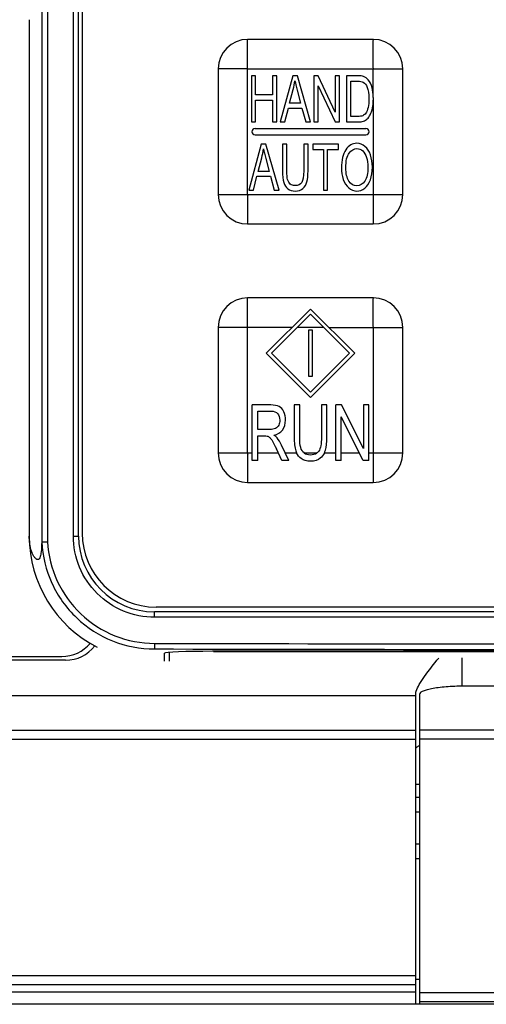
# Model space of a CAD drawing. Header units: millimetres. Extents: x 0 to 1500, y 0 to 1400.
# Tile 24 of 60: x 569 to 595, y 868 to 921. Entities that reach past the tile are written whole.
import ezdxf

# ---------------------------------------------------------------- set-up
doc = ezdxf.new("R2010")
doc.units = ezdxf.units.MM
doc.header["$LTSCALE"] = 91.259259
doc.layers.add('00_COMPONENTS', color=7, linetype='CONTINUOUS')

msp = doc.modelspace()

# ---------------------------------------------------------------- linework, layer by layer
at = {"layer": '00_COMPONENTS', "color": 7, "linetype": 'CONTINUOUS'}
for p, q in [((570.577, 1006.018), (570.577, 892.988)), ((572.572, 893.303), (572.572, 1005.703)), ((572.772, 1005.553), (572.772, 893.453)), ((569.901, 921.268), (569.901, 893.303)), ((588.522, 920.203), (581.722, 920.203)), ((580.122, 918.603), (580.122, 911.803)), ((590.122, 911.803), (590.122, 918.603)), ((581.922, 918.228), (581.922, 915.728)), ((582.153, 918.228), (581.922, 918.228)), ((582.153, 917.201), (582.153, 918.228)), ((583.063, 918.228), (583.063, 917.201)), ((583.295, 918.228), (583.063, 918.228)), ((583.295, 915.728), (583.295, 918.228)), ((584.16, 918.228), (583.488, 915.728)), ((584.41, 918.228), (584.16, 918.228)), ((585.126, 915.728), (584.41, 918.228)), ((585.308, 918.228), (585.308, 915.728)), ((585.546, 918.228), (585.308, 918.228)), ((586.465, 916.265), (585.546, 918.228)), ((586.465, 918.228), (586.465, 916.265)), ((586.687, 918.228), (586.465, 918.228)), ((586.687, 915.728), (586.687, 918.228)), ((587.076, 918.228), (587.076, 915.728)), ((587.679, 918.228), (587.076, 918.228)), ((587.308, 916.023), (587.308, 917.933)), ((587.308, 917.933), (587.676, 917.933)), ((583.063, 917.201), (582.153, 917.201)), ((583.993, 916.755), (584.185, 917.488)), ((584.404, 917.447), (584.586, 916.755)), ((585.53, 915.728), (585.53, 917.692)), ((585.53, 917.692), (586.45, 915.728)), ((582.153, 915.728), (582.153, 916.906)), ((582.153, 916.906), (583.063, 916.906)), ((583.063, 916.906), (583.063, 915.728)), ((584.586, 916.755), (583.993, 916.755)), ((583.734, 915.728), (583.926, 916.485)), ((583.926, 916.485), (584.658, 916.485)), ((584.658, 916.485), (584.862, 915.728)), ((581.922, 915.728), (582.153, 915.728)), ((583.063, 915.728), (583.295, 915.728)), ((583.488, 915.728), (583.734, 915.728)), ((584.862, 915.728), (585.126, 915.728)), ((585.308, 915.728), (585.53, 915.728)), ((586.45, 915.728), (586.687, 915.728)), ((587.076, 915.728), (587.708, 915.728)), ((587.682, 916.023), (587.308, 916.023)), ((582.122, 915.378), (588.122, 915.378)), ((582.457, 914.528), (581.785, 912.028)), ((582.122, 915.028), (588.122, 915.028)), ((582.706, 914.528), (582.457, 914.528)), ((583.423, 912.028), (582.706, 914.528)), ((583.611, 914.528), (583.611, 913.084)), ((583.843, 914.528), (583.611, 914.528)), ((583.843, 913.085), (583.843, 914.528)), ((584.756, 914.528), (584.756, 913.085)), ((584.988, 914.528), (584.756, 914.528)), ((584.988, 913.084), (584.988, 914.528)), ((585.242, 914.528), (585.242, 914.233)), ((586.629, 914.528), (585.242, 914.528)), ((586.629, 914.233), (586.629, 914.528)), ((585.242, 914.233), (585.818, 914.233)), ((585.818, 914.233), (585.818, 912.028)), ((586.05, 912.028), (586.05, 914.233)), ((586.05, 914.233), (586.629, 914.233)), ((582.29, 913.055), (582.482, 913.788)), ((582.7, 913.747), (582.883, 913.055)), ((582.883, 913.055), (582.29, 913.055)), ((582.031, 912.028), (582.223, 912.785)), ((582.223, 912.785), (582.955, 912.785)), ((582.955, 912.785), (583.159, 912.028)), ((581.785, 912.028), (582.031, 912.028)), ((583.159, 912.028), (583.423, 912.028)), ((585.818, 912.028), (586.05, 912.028)), ((581.722, 910.203), (588.522, 910.203)), ((588.522, 906.203), (581.722, 906.203)), ((582.73, 903.203), (585.122, 905.594)), ((585.122, 905.594), (587.513, 903.203)), ((585.122, 905.312), (583.013, 903.203)), ((587.23, 903.203), (585.122, 905.312)), ((580.122, 904.603), (580.122, 897.803)), ((585.022, 904.453), (585.022, 901.953)), ((585.222, 904.453), (585.022, 904.453)), ((585.222, 901.953), (585.222, 904.453)), ((590.122, 897.803), (590.122, 904.603)), ((582.73, 903.203), (585.122, 900.812)), ((585.122, 901.094), (583.013, 903.203)), ((587.23, 903.203), (585.122, 901.094)), ((585.122, 900.812), (587.513, 903.203)), ((585.022, 901.953), (585.222, 901.953)), ((581.969, 897.403), (581.969, 900.403)), ((582.967, 900.403), (581.969, 900.403)), ((584.239, 900.403), (584.239, 898.67)), ((584.537, 900.403), (584.239, 900.403)), ((584.537, 898.672), (584.537, 900.403)), ((585.711, 900.403), (585.711, 898.672)), ((586.009, 900.403), (585.711, 900.403)), ((586.009, 898.67), (586.009, 900.403)), ((586.502, 897.403), (586.502, 900.403)), ((586.807, 900.403), (586.502, 900.403)), ((587.989, 898.048), (586.807, 900.403)), ((587.989, 900.403), (587.989, 898.048)), ((588.274, 900.403), (587.989, 900.403)), ((588.274, 897.403), (588.274, 900.403)), ((582.267, 899.079), (582.267, 900.071)), ((582.267, 900.071), (582.979, 900.071)), ((586.787, 897.403), (586.787, 899.76)), ((587.969, 897.403), (586.787, 899.76)), ((582.907, 899.079), (582.267, 899.079)), ((582.267, 897.403), (582.267, 898.735)), ((582.267, 898.735), (582.612, 898.735)), ((583.578, 897.403), (583.28, 898.027)), ((583.952, 897.403), (583.561, 898.219)), ((582.267, 897.403), (581.969, 897.403)), ((583.952, 897.403), (583.578, 897.403)), ((586.787, 897.403), (586.502, 897.403)), ((588.274, 897.403), (587.969, 897.403)), ((581.722, 896.203), (588.522, 896.203)), ((642.972, 889.453), (576.772, 889.453)), ((643.071, 889.203), (576.672, 889.203)), ((577.222, 886.532), (577.222, 886.969)), ((577.472, 887.008), (577.472, 886.532)), ((639.922, 887.06), (579.822, 887.06)), ((579.872, 887.053), (639.872, 887.053)), ((571.872, 886.583), (562.872, 886.583)), ((563.072, 886.783), (571.672, 886.783)), ((590.822, 867.943), (590.822, 884.773)), ((591.022, 884.739), (591.022, 867.943)), ((606.222, 885.173), (593.522, 885.173)), ((590.822, 879.868), (591.022, 879.868)), ((590.822, 879.168), (591.022, 879.168)), ((590.822, 878.368), (591.022, 878.368)), ((591.022, 876.618), (590.822, 876.618)), ((591.022, 875.818), (590.822, 875.818)), ((591.022, 869.283), (590.822, 869.283)), ((590.822, 868.597), (554.793, 868.597)), ((664.875, 867.943), (553.768, 867.943)), ((608.722, 868.083), (591.022, 868.083))]:
    msp.add_line(p, q, dxfattribs=at)
at = {"layer": '00_COMPONENTS', "color": 9, "linetype": 'CONTINUOUS'}
for p, q in [((570.896, 1006.009), (570.896, 892.997)), ((572.291, 893.303), (572.291, 1005.703)), ((581.722, 911.803), (581.722, 920.203)), ((581.722, 918.603), (590.122, 918.603)), ((588.522, 917.08), (588.522, 918.603)), ((588.522, 916.898), (588.522, 910.203)), ((580.121, 911.803), (588.522, 911.803)), ((581.722, 897.803), (581.722, 906.203)), ((584.13, 904.603), (581.722, 904.603)), ((585.83, 904.603), (584.413, 904.603)), ((586.113, 904.603), (590.122, 904.603)), ((588.522, 904.603), (588.522, 896.203)), ((580.121, 897.803), (581.969, 897.803)), ((582.267, 897.803), (583.387, 897.803)), ((583.761, 897.803), (584.367, 897.803)), ((584.787, 897.803), (585.465, 897.803)), ((585.876, 897.803), (586.502, 897.803)), ((586.787, 897.803), (587.768, 897.803)), ((588.274, 897.803), (588.522, 897.803)), ((572.291, 893.303), (572.572, 893.303)), ((643.055, 888.903), (576.688, 888.903)), ((593.322, 885.173), (593.322, 886.716)), ((590.822, 884.646), (564.407, 884.646)), ((590.822, 882.775), (563.479, 882.775)), ((591.022, 882.812), (608.722, 882.812)), ((590.822, 882.283), (563.479, 882.283)), ((591.022, 882.32), (608.722, 882.32)), ((590.822, 869.49), (554.872, 869.49)), ((590.822, 868.991), (554.872, 868.991)), ((591.022, 868.583), (608.722, 868.583))]:
    msp.add_line(p, q, dxfattribs=at)
at = {"layer": '00_COMPONENTS', "color": 7, "linetype": 'CONTINUOUS'}
for centre, radius, start, end in [((581.722, 918.603), 1.6, 90.0086, 179.9908), ((588.522, 918.603), 1.6, 0.0086, 89.9908), ((585.601, 916.993), 2.922, 0.8367, 1.6986), ((585.21, 916.991), 3.313, 358.3974, 0.0167), ((585.491, 916.992), 3.032, 359.9974, 0.8368), ((582.122, 915.203), 0.175, 90, 270), ((588.122, 915.203), 0.175, 270, 90), ((581.722, 911.803), 1.6, 180.0086, 269.9908), ((588.522, 911.803), 1.6, 270.0086, 359.9908), ((581.722, 904.603), 1.6, 90.0086, 179.9908), ((588.522, 904.603), 1.6, 0.0086, 89.9908), ((581.722, 897.803), 1.6, 180.0086, 269.9908), ((588.522, 897.803), 1.6, 270.0086, 359.9908), ((576.672, 893.303), 6.771, 180, 242.7334), ((576.672, 893.303), 4.1, 180, 270), ((576.772, 893.453), 4, 180, 270), ((571.672, 888.783), 2, 270, 319.8112), ((571.872, 888.583), 2, 270, 321.9932)]:
    msp.add_arc(centre, radius, start, end, dxfattribs=at)
at = {"layer": '00_COMPONENTS', "color": 9, "linetype": 'CONTINUOUS'}
for centre, radius, start, end in [((609.872, 18044.36), 17156.904, 269.8891834, 270.1108166), ((609.872, 18061.11), 17173.954, 269.8892389, 270.1107611)]:
    msp.add_arc(centre, radius, start, end, dxfattribs=at)
at = {"layer": '00_COMPONENTS', "color": 7, "linetype": 'CONTINUOUS'}
msp.add_ellipse((579.822, 886.969), major_axis=(2.6, 0), ratio=0.034921, start_param=7.853982, end_param=9.424778, dxfattribs=at)
at = {"layer": '00_COMPONENTS', "color": 9, "linetype": 'CONTINUOUS'}
for points, knots in [([(588.522, 918.603), (588.535, 918.615), (588.517, 918.659), (588.523, 918.71), (588.521, 918.764), (588.522, 918.836), (588.522, 918.925), (588.522, 919.067), (588.522, 919.244), (588.522, 919.454), (588.522, 919.661), (588.522, 919.831), (588.522, 919.963), (588.522, 920.043), (588.522, 920.104), (588.521, 920.144), (588.524, 920.178), (588.52, 920.193), (588.524, 920.203), (588.522, 920.203)], [0, 0, 0, 0, 0.033791, 0.067165, 0.100827, 0.134443, 0.201498, 0.268311, 0.401091, 0.532512, 0.662128, 0.788993, 0.850701, 0.910285, 0.93867, 0.965269, 0.988176, 0.996476, 1, 1, 1, 1]), ([(581.722, 918.603), (581.709, 918.616), (581.665, 918.598), (581.615, 918.604), (581.56, 918.603), (581.489, 918.603), (581.4, 918.603), (581.257, 918.603), (581.081, 918.603), (580.871, 918.603), (580.664, 918.603), (580.494, 918.603), (580.362, 918.603), (580.282, 918.603), (580.221, 918.603), (580.18, 918.602), (580.146, 918.605), (580.132, 918.601), (580.122, 918.605), (580.122, 918.603)], [0, 0, 0, 0, 0.033791, 0.067165, 0.100827, 0.134443, 0.201498, 0.268311, 0.401091, 0.532512, 0.662128, 0.788993, 0.850701, 0.910285, 0.93867, 0.965269, 0.988176, 0.996476, 1, 1, 1, 1]), ([(581.722, 911.803), (581.709, 911.791), (581.727, 911.747), (581.721, 911.696), (581.722, 911.641), (581.722, 911.57), (581.722, 911.481), (581.722, 911.338), (581.722, 911.162), (581.722, 910.952), (581.722, 910.745), (581.722, 910.575), (581.722, 910.443), (581.722, 910.363), (581.722, 910.302), (581.723, 910.261), (581.72, 910.227), (581.724, 910.213), (581.72, 910.203), (581.722, 910.203)], [0, 0, 0, 0, 0.033791, 0.067165, 0.100827, 0.134443, 0.201498, 0.268311, 0.401091, 0.532512, 0.662128, 0.788993, 0.850701, 0.910285, 0.93867, 0.965269, 0.988176, 0.996476, 1, 1, 1, 1]), ([(588.522, 911.803), (588.534, 911.79), (588.578, 911.808), (588.629, 911.802), (588.683, 911.803), (588.755, 911.803), (588.844, 911.803), (588.986, 911.803), (589.163, 911.803), (589.373, 911.803), (589.58, 911.803), (589.749, 911.803), (589.882, 911.803), (589.961, 911.803), (590.023, 911.803), (590.063, 911.804), (590.097, 911.801), (590.112, 911.805), (590.122, 911.801), (590.122, 911.803)], [0, 0, 0, 0, 0.033791, 0.067165, 0.100827, 0.134443, 0.201498, 0.268311, 0.401091, 0.532512, 0.662128, 0.788993, 0.850701, 0.910285, 0.93867, 0.965269, 0.988176, 0.996476, 1, 1, 1, 1]), ([(588.522, 904.603), (588.535, 904.615), (588.517, 904.659), (588.523, 904.71), (588.521, 904.764), (588.522, 904.836), (588.522, 904.925), (588.522, 905.067), (588.522, 905.244), (588.522, 905.454), (588.522, 905.661), (588.522, 905.831), (588.522, 905.963), (588.522, 906.043), (588.522, 906.104), (588.521, 906.144), (588.524, 906.178), (588.52, 906.193), (588.524, 906.203), (588.522, 906.203)], [0, 0, 0, 0, 0.033791, 0.067165, 0.100827, 0.134443, 0.201498, 0.268311, 0.401091, 0.532512, 0.662128, 0.788993, 0.850701, 0.910285, 0.93867, 0.965269, 0.988176, 0.996476, 1, 1, 1, 1]), ([(581.722, 904.603), (581.709, 904.616), (581.665, 904.598), (581.615, 904.604), (581.56, 904.603), (581.489, 904.603), (581.4, 904.603), (581.257, 904.603), (581.081, 904.603), (580.871, 904.603), (580.664, 904.603), (580.494, 904.603), (580.362, 904.603), (580.282, 904.603), (580.221, 904.603), (580.18, 904.602), (580.146, 904.605), (580.132, 904.601), (580.122, 904.605), (580.122, 904.603)], [0, 0, 0, 0, 0.033791, 0.067165, 0.100827, 0.134443, 0.201498, 0.268311, 0.401091, 0.532512, 0.662128, 0.788993, 0.850701, 0.910285, 0.93867, 0.965269, 0.988176, 0.996476, 1, 1, 1, 1]), ([(581.722, 897.803), (581.709, 897.791), (581.727, 897.747), (581.721, 897.696), (581.722, 897.641), (581.722, 897.57), (581.722, 897.481), (581.722, 897.338), (581.722, 897.162), (581.722, 896.952), (581.722, 896.745), (581.722, 896.575), (581.722, 896.443), (581.722, 896.363), (581.722, 896.302), (581.723, 896.261), (581.72, 896.227), (581.724, 896.213), (581.72, 896.203), (581.722, 896.203)], [0, 0, 0, 0, 0.033791, 0.067165, 0.100827, 0.134443, 0.201498, 0.268311, 0.401091, 0.532512, 0.662128, 0.788993, 0.850701, 0.910285, 0.93867, 0.965269, 0.988176, 0.996476, 1, 1, 1, 1]), ([(588.522, 897.803), (588.534, 897.79), (588.578, 897.808), (588.629, 897.802), (588.683, 897.803), (588.755, 897.803), (588.844, 897.803), (588.986, 897.803), (589.163, 897.803), (589.373, 897.803), (589.58, 897.803), (589.749, 897.803), (589.882, 897.803), (589.961, 897.803), (590.023, 897.803), (590.063, 897.804), (590.097, 897.801), (590.112, 897.805), (590.122, 897.801), (590.122, 897.803)], [0, 0, 0, 0, 0.033791, 0.067165, 0.100827, 0.134443, 0.201498, 0.268311, 0.401091, 0.532512, 0.662128, 0.788993, 0.850701, 0.910285, 0.93867, 0.965269, 0.988176, 0.996476, 1, 1, 1, 1]), ([(576.688, 888.903), (576.117, 888.903), (574.96, 889.132), (573.499, 890.111), (572.52, 891.573), (572.291, 892.73), (572.291, 893.303)], [0, 0, 0, 0, 0.249835, 0.499742, 0.749805, 1, 1, 1, 1]), ([(570.896, 892.997), (570.935, 892.267), (571.294, 890.808), (572.6, 888.986), (574.485, 887.774), (575.959, 887.489), (576.688, 887.488)], [0, 0, 0, 0, 0.2502, 0.500253, 0.750154, 1, 1, 1, 1]), ([(576.688, 888.903), (576.688, 888.941), (576.687, 889.01), (576.687, 889.11), (576.675, 889.157), (576.68, 889.203), (576.672, 889.203)], [0, 0, 0, 0, 0.380739, 0.70472, 0.921136, 1, 1, 1, 1]), ([(576.688, 887.488), (576.688, 887.45), (576.687, 887.382), (576.687, 887.287), (576.676, 887.231), (576.679, 887.193), (576.672, 887.188)], [0, 0, 0, 0, 0.37313, 0.69306, 0.911816, 1, 1, 1, 1])]:
    msp.add_open_spline(points, degree=3, knots=knots, dxfattribs=at)
at = {"layer": '00_COMPONENTS', "color": 7, "linetype": 'CONTINUOUS'}
for points in [[(584.185, 917.488), (584.226, 917.645), (584.257, 917.805), (584.279, 917.965)], [(584.279, 917.965), (584.306, 917.829), (584.348, 917.657), (584.404, 917.447)], [(587.676, 917.933), (587.813, 917.933), (587.913, 917.916), (587.975, 917.882)], [(587.991, 918.192), (587.919, 918.216), (587.815, 918.228), (587.679, 918.228)], [(587.975, 917.882), (588.061, 917.834), (588.134, 917.739), (588.194, 917.599)], [(588.247, 918.012), (588.176, 918.098), (588.091, 918.158), (587.991, 918.192)], [(588.454, 917.585), (588.409, 917.759), (588.339, 917.901), (588.247, 918.012)], [(588.194, 917.599), (588.253, 917.459), (588.284, 917.258), (588.284, 916.997)], [(588.522, 917.08), (588.516, 917.266), (588.493, 917.435), (588.454, 917.585)], [(588.284, 916.997), (588.284, 916.807), (588.269, 916.647), (588.238, 916.514)], [(588.477, 916.487), (588.502, 916.609), (588.517, 916.745), (588.522, 916.898)], [(588.11, 916.199), (588.071, 916.142), (588.018, 916.1), (587.952, 916.069)], [(588.238, 916.514), (588.207, 916.381), (588.165, 916.277), (588.11, 916.199)], [(588.197, 915.895), (588.255, 915.95), (588.308, 916.026), (588.357, 916.122)], [(588.357, 916.122), (588.405, 916.217), (588.446, 916.34), (588.477, 916.487)], [(587.952, 916.069), (587.887, 916.038), (587.796, 916.023), (587.682, 916.023)], [(587.708, 915.728), (587.813, 915.728), (587.907, 915.742), (587.988, 915.77)], [(587.988, 915.77), (588.069, 915.798), (588.14, 915.84), (588.197, 915.895)], [(587.634, 914.572), (587.387, 914.572), (587.185, 914.455), (587.03, 914.22)], [(588.071, 914.406), (587.941, 914.516), (587.795, 914.572), (587.634, 914.572)], [(582.482, 913.788), (582.523, 913.945), (582.554, 914.105), (582.576, 914.265)], [(582.576, 914.265), (582.603, 914.129), (582.645, 913.957), (582.7, 913.747)], [(587.03, 914.22), (586.874, 913.984), (586.796, 913.66), (586.796, 913.246)], [(587.035, 913.24), (587.035, 913.616), (587.093, 913.885), (587.212, 914.045)], [(587.212, 914.045), (587.33, 914.206), (587.471, 914.287), (587.635, 914.287)], [(587.635, 914.287), (587.75, 914.287), (587.854, 914.245), (587.947, 914.161)], [(587.947, 914.161), (588.04, 914.078), (588.11, 913.96), (588.158, 913.808)], [(588.367, 913.945), (588.299, 914.143), (588.2, 914.296), (588.071, 914.406)], [(588.158, 913.808), (588.206, 913.657), (588.231, 913.479), (588.231, 913.276)], [(588.47, 913.275), (588.47, 913.524), (588.435, 913.747), (588.367, 913.945)], [(583.611, 913.084), (583.611, 912.818), (583.633, 912.609), (583.678, 912.456)], [(583.885, 912.604), (583.856, 912.707), (583.843, 912.867), (583.843, 913.085)], [(584.756, 913.085), (584.756, 912.771), (584.719, 912.558), (584.647, 912.449)], [(584.928, 912.485), (584.967, 912.632), (584.988, 912.831), (584.988, 913.084)], [(586.796, 913.246), (586.796, 913.026), (586.83, 912.818), (586.896, 912.621)], [(587.204, 912.528), (587.091, 912.702), (587.035, 912.939), (587.035, 913.24)], [(588.231, 913.276), (588.231, 912.954), (588.174, 912.705), (588.062, 912.531)], [(588.363, 912.594), (588.434, 912.794), (588.47, 913.02), (588.47, 913.275)], [(583.678, 912.456), (583.722, 912.303), (583.796, 912.187), (583.901, 912.106)], [(584.03, 912.367), (583.961, 912.422), (583.913, 912.502), (583.885, 912.604)], [(584.647, 912.449), (584.575, 912.338), (584.453, 912.284), (584.283, 912.284)], [(584.712, 912.123), (584.816, 912.216), (584.887, 912.337), (584.928, 912.485)], [(586.896, 912.621), (586.963, 912.424), (587.061, 912.268), (587.191, 912.155)], [(587.632, 912.268), (587.46, 912.268), (587.318, 912.354), (587.204, 912.528)], [(588.062, 912.531), (587.949, 912.355), (587.806, 912.268), (587.632, 912.268)], [(588.058, 912.139), (588.189, 912.241), (588.291, 912.393), (588.363, 912.594)], [(583.901, 912.106), (584.005, 912.026), (584.139, 911.985), (584.304, 911.985)], [(584.283, 912.284), (584.183, 912.284), (584.1, 912.311), (584.03, 912.367)], [(584.304, 911.985), (584.472, 911.985), (584.608, 912.031), (584.712, 912.123)], [(587.191, 912.155), (587.32, 912.042), (587.468, 911.985), (587.633, 911.985)], [(587.633, 911.985), (587.785, 911.985), (587.927, 912.036), (588.058, 912.139)], [(583.424, 900.321), (583.32, 900.374), (583.166, 900.403), (582.967, 900.403)], [(583.674, 900.036), (583.612, 900.172), (583.529, 900.268), (583.424, 900.321)], [(582.979, 900.071), (583.145, 900.071), (583.268, 900.024), (583.344, 899.934)], [(583.344, 899.934), (583.421, 899.842), (583.461, 899.726), (583.461, 899.584)], [(583.461, 899.584), (583.461, 899.486), (583.441, 899.396), (583.401, 899.314)], [(583.613, 899.046), (583.716, 899.191), (583.768, 899.372), (583.768, 899.584)], [(583.768, 899.584), (583.768, 899.748), (583.736, 899.9), (583.674, 900.036)], [(583.226, 899.134), (583.15, 899.097), (583.042, 899.079), (582.907, 899.079)], [(583.401, 899.314), (583.361, 899.232), (583.303, 899.171), (583.226, 899.134)], [(582.612, 898.735), (582.689, 898.735), (582.744, 898.729), (582.778, 898.719)], [(582.778, 898.719), (582.824, 898.704), (582.869, 898.678), (582.913, 898.64)], [(582.913, 898.64), (582.958, 898.602), (583.008, 898.535), (583.064, 898.44)], [(583.134, 898.768), (583.349, 898.807), (583.509, 898.899), (583.613, 899.046)], [(583.313, 898.618), (583.272, 898.668), (583.213, 898.717), (583.134, 898.768)], [(583.561, 898.219), (583.483, 898.379), (583.4, 898.512), (583.313, 898.618)], [(584.239, 898.67), (584.239, 898.35), (584.267, 898.101), (584.325, 897.916)], [(584.591, 898.095), (584.554, 898.217), (584.537, 898.41), (584.537, 898.672)], [(585.711, 898.672), (585.711, 898.295), (585.664, 898.039), (585.571, 897.908)], [(585.932, 897.952), (585.983, 898.127), (586.009, 898.367), (586.009, 898.67)], [(583.064, 898.44), (583.12, 898.344), (583.194, 898.208), (583.28, 898.027)], [(584.325, 897.916), (584.337, 897.876), (584.351, 897.839), (584.367, 897.803)], [(584.612, 897.497), (584.506, 897.572), (584.425, 897.674), (584.367, 897.803)], [(585.129, 897.352), (584.918, 897.352), (584.746, 897.401), (584.612, 897.497)], [(584.787, 897.803), (584.874, 897.741), (584.979, 897.71), (585.103, 897.71)], [(585.103, 897.71), (585.253, 897.71), (585.373, 897.741), (585.465, 897.803)], [(585.654, 897.518), (585.521, 897.407), (585.346, 897.352), (585.129, 897.352)], [(585.571, 897.908), (585.542, 897.867), (585.506, 897.831), (585.465, 897.803)], [(585.876, 897.803), (585.822, 897.691), (585.749, 897.596), (585.654, 897.518)], [(585.876, 897.803), (585.898, 897.85), (585.917, 897.899), (585.932, 897.952)], [(590.822, 884.773), (590.822, 884.819), (590.832, 884.864), (590.845, 884.908)], [(591.021, 881.947), (590.997, 881.938), (590.973, 881.927), (590.95, 881.915)]]:
    msp.add_open_spline(points, degree=3, dxfattribs=at)
for points, knots in [([(584.787, 897.803), (584.784, 897.805), (584.691, 897.872), (584.628, 897.972), (584.591, 898.095)], [0, 0, 0, 0, 0.031888, 1, 1, 1, 1]), ([(570.577, 892.988), (570.573, 892.805), (570.565, 892.538), (570.517, 892.23), (570.463, 892.089), (570.404, 892.037), (570.339, 892.021), (570.238, 892.079), (570.126, 892.235), (569.95, 892.639), (569.901, 893.024), (569.901, 893.303)], [0, 0, 0, 0, 0.224714, 0.32651, 0.384174, 0.403815, 0.421223, 0.463259, 0.534101, 0.657718, 1, 1, 1, 1]), ([(570.577, 892.987), (570.586, 892.987), (570.617, 892.993), (570.724, 892.991), (570.822, 892.995), (570.896, 892.997)], [0, 0, 0, 0, 0.081177, 0.300288, 1, 1, 1, 1]), ([(570.577, 892.991), (570.616, 892.223), (570.992, 890.686), (572.367, 888.766), (574.352, 887.489), (575.904, 887.189), (576.672, 887.188)], [0, 0, 0, 0, 0.250182, 0.500228, 0.750138, 1, 1, 1, 1]), ([(590.845, 884.908), (590.882, 885.033), (591.025, 885.307), (591.424, 885.909), (591.796, 886.372), (592.064, 886.693)], [0, 0, 0, 0, 0.181151, 0.422012, 1, 1, 1, 1]), ([(593.522, 885.173), (593.203, 885.173), (592.739, 885.158), (592.15, 885.105), (591.775, 885.053), (591.466, 884.99), (591.258, 884.928), (591.134, 884.869), (591.062, 884.823), (591.022, 884.771), (591.022, 884.739)], [0, 0, 0, 0, 0.368681, 0.535858, 0.683237, 0.805629, 0.899182, 0.93456, 0.962501, 1, 1, 1, 1]), ([(590.95, 881.915), (590.938, 881.909), (590.9, 881.887), (590.864, 881.86), (590.845, 881.836)], [0, 0, 0, 0, 0.297791, 1, 1, 1, 1])]:
    msp.add_open_spline(points, degree=3, knots=knots, dxfattribs=at)

doc.saveas('drawing.dxf')
